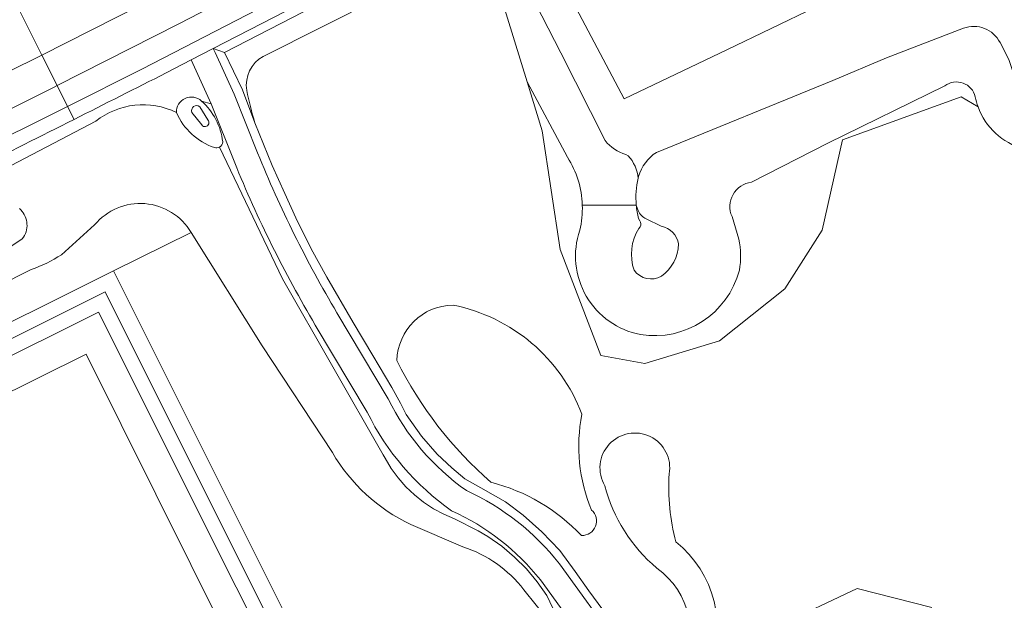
# Model space of a CAD drawing. Header units: metres. Extents: x 197700 to 204338, y 317132 to 325229.
# Tile 252 of 256: x 200660 to 200775, y 318778 to 318846. Entities that reach past the tile are written whole.
import ezdxf

# ---------------------------------------------------------------- set-up
doc = ezdxf.new("R2010")
doc.units = ezdxf.units.M
for name, color, linetype, lineweight in [('B-WE-GR-BEPLANTING_CULTUUR_BOSPLANTSOEN-GV', 90, 'Continuous', 18), ('B-WE-IE-TERREINAFSCHEIDING_KUNSTMATIG_HEKWERK-G', 20, 'IE-TERREINAFSCHEIDING-KUNSTMATIG', 18), ('B-WE-IE-TERREINAFSCHEIDING_KUNSTMATIG_MUUR-G', 90, 'IE-TERREINAFSCHEIDING-KUNSTMATIG-DICHT', 18), ('B-WE-OG-TERREIN_CULTUURSCHEIDING-GV', 7, 'Continuous', 18), ('B-WE-OG-TERREIN_ERF-GV', 7, 'Continuous', 18), ('B-WE-OG-WATER_GREPPEL-GV', 160, 'Continuous', 18), ('B-WE-VH-VERHARDING_ASFALT-GV', 252, 'Continuous', 18), ('B-WE-VH-VERHARDING_HALFVERHARDING-GV', 252, 'Continuous', 18), ('B-WE-VH-VERHARDING_TEGEL-GV', 252, 'Continuous', 18)]:
    doc.layers.add(name, color=color, linetype=linetype, lineweight=lineweight)
doc.linetypes.add('IE-TERREINAFSCHEIDING-KUNSTMATIG', pattern='A,4,[82,NLCS.SHX,S=0.75,R=90,X=0,Y=0],4,-2', length=10)
doc.linetypes.add('IE-TERREINAFSCHEIDING-KUNSTMATIG-DICHT', pattern='A,8,-1,[82,NLCS.SHX,S=0.75,R=90,X=0,Y=0],-1', length=10)

msp = doc.modelspace()

# ---------------------------------------------------------------- linework, layer by layer
at = {"layer": 'B-WE-GR-BEPLANTING_CULTUUR_BOSPLANTSOEN-GV'}
for points in [[(200728.425, 318832.279), (200723.265, 318842.567), (200717.336, 318854.138), (200717.394, 318854.27), (200720.381, 318856.611), (200718.437, 318860.442), (200718.247, 318860.866), (200718.139, 318860.81), (200718.06, 318860.247), (200717.801, 318858.411), (200712.904, 318855.492), (200716.168, 318849.31), (200719.298, 318839.159), (200724.039, 318830.332)], [(200770.397, 318845.448), (200761.381, 318841.97), (200755.12, 318839.319), (200734.45, 318830.905)], [(200776.89, 318838.23), (200775.731, 318841.8), (200774.69, 318843.757)], [(200724.039, 318830.332), (200719.298, 318839.159), (200721.063, 318833.435), (200723.179, 318819.544), (200727.942, 318807.109), (200733.101, 318806.183), (200741.832, 318808.828), (200749.505, 318814.914), (200753.871, 318821.793), (200756.252, 318832.376), (200770.143, 318837.403)], [(200745.578, 318827.402), (200754.536, 318831.984), (200768.233, 318838.708)], [(200768.233, 318838.708), (200754.536, 318831.984), (200745.578, 318827.402)], [(200770.143, 318837.403), (200772.119, 318836.236)], [(200731.139, 318830.519), (200730.85, 318830.662)], [(200732.356, 318828.093), (200732.303, 318827.879)], [(200654.371, 318816.916), (200660.181, 318820.791), (200660.326, 318820.994), (200660.441, 318821.192), (200660.538, 318821.4), (200660.616, 318821.616), (200660.674, 318821.838), (200660.712, 318822.064), (200660.73, 318822.292), (200660.728, 318822.522), (200660.705, 318822.75), (200660.662, 318822.975), (200660.598, 318823.196), (200660.516, 318823.41), (200660.414, 318823.615), (200660.295, 318823.811), (200660.158, 318823.995), (200660.006, 318824.167), (200659.839, 318824.324)], [(200732.088, 318824.73), (200725.769, 318824.73)], [(200725.769, 318824.73), (200732.088, 318824.73)], [(200732.312, 318824.088), (200732.088, 318824.73)], [(200732.088, 318824.73), (200732.312, 318824.088)], [(200732.363, 318823.163), (200732.499, 318822.905)], [(200732.499, 318822.905), (200732.363, 318823.163)], [(200735.018, 318822.252), (200733.26, 318823.131)], [(200733.26, 318823.131), (200735.018, 318822.252)], [(200744.091, 318820.757), (200743.302, 318823.4)], [(200743.302, 318823.4), (200744.091, 318820.757)], [(200732.543, 318822.196), (200732.39, 318822.011)], [(200732.39, 318822.011), (200732.543, 318822.196)], [(200766.703, 318777.608), (200757.972, 318779.856), (200748.712, 318775.491)]]:
    msp.add_lwpolyline(points, dxfattribs=at)
for points in [[(200774.69, 318843.757, 0.378596), (200770.397, 318845.448)], [(200768.233, 318838.708, -0.539253), (200771.793, 318837.416)], [(200771.793, 318837.416, 0.539253), (200768.233, 318838.708)], [(200771.793, 318837.416, 0.038829), (200772.119, 318836.236)], [(200772.119, 318836.236, -0.038829), (200771.793, 318837.416)], [(200772.119, 318836.236, 0.5145858), (200784.481, 318832.776)], [(200730.85, 318830.662, -0.1464459), (200728.425, 318832.279)], [(200734.45, 318830.905, 0.1785509), (200732.356, 318828.093)], [(200725.769, 318824.73, 0.1345521), (200724.039, 318830.332)], [(200724.039, 318830.332, -0.1345521), (200725.769, 318824.73)], [(200732.303, 318827.879, 0.1644842), (200731.139, 318830.519)], [(200732.303, 318827.879, 0.0809261), (200732.088, 318824.73)], [(200732.088, 318824.73, -0.0809261), (200732.303, 318827.879)], [(200743.302, 318823.4, -0.5106958), (200745.578, 318827.402)], [(200745.578, 318827.402, 0.5106958), (200743.302, 318823.4)], [(200725.769, 318824.73, -0.0666161), (200725.47, 318821.795)], [(200725.47, 318821.795, 0.0666161), (200725.769, 318824.73)], [(200732.088, 318824.73, 0.0401981), (200732.363, 318823.163)], [(200732.363, 318823.163, -0.0401981), (200732.088, 318824.73)], [(200733.26, 318823.131, -0.1947488), (200732.312, 318824.088)], [(200732.312, 318824.088, 0.1947488), (200733.26, 318823.131)], [(200732.499, 318822.905, -0.2933789), (200732.543, 318822.196)], [(200732.543, 318822.196, 0.2933789), (200732.499, 318822.905)], [(200725.47, 318821.795, 0.4555057), (200732.573, 318809.574)], [(200732.573, 318809.574, -0.4555057), (200725.47, 318821.795)], [(200732.39, 318822.011, 0.2252556), (200731.827, 318817.097)], [(200731.827, 318817.097, -0.2252556), (200732.39, 318822.011)], [(200737.05, 318820.187, 0.3102246), (200735.018, 318822.252)], [(200735.018, 318822.252, -0.3102246), (200737.05, 318820.187)], [(200744.159, 318817.101, 0.1001053), (200744.091, 318820.757)], [(200744.091, 318820.757, -0.1001053), (200744.159, 318817.101)], [(200735.034, 318816.397, 0.2284252), (200737.05, 318820.187)], [(200737.05, 318820.187, -0.2284252), (200735.034, 318816.397)], [(200731.827, 318817.097, 0.3779528), (200735.034, 318816.397)], [(200735.034, 318816.397, -0.3779528), (200731.827, 318817.097)], [(200732.573, 318809.574, 0.3852281), (200744.159, 318817.101)], [(200744.159, 318817.101, -0.3852281), (200732.573, 318809.574)], [(200710.627, 318813.029, 0.400723), (200704.041, 318806.536)], [(200725.726, 318800.236, 0.2579388), (200710.627, 318813.029)], [(200704.041, 318806.536, 0.0977081), (200715.071, 318792.278)], [(200726.858, 318789.032, -0.1515213), (200725.726, 318800.236)], [(200715.071, 318792.278, -0.1412986), (200725.672, 318786.056)], [(200725.672, 318786.056, 0.7032222), (200726.858, 318789.032)]]:
    msp.add_lwpolyline(points, format="xyb", dxfattribs=at)
at = {"layer": 'B-WE-IE-TERREINAFSCHEIDING_KUNSTMATIG_HEKWERK-G'}
msp.add_lwpolyline([(200721.547, 318854.448), (200730.674, 318837.159), (200742.712, 318842.916), (200753.078, 318847.922)], dxfattribs=at)
at = {"layer": 'B-WE-IE-TERREINAFSCHEIDING_KUNSTMATIG_MUUR-G'}
msp.add_lwpolyline([(200453.13, 318656.162), (200494.1, 318666.275), (200494.488, 318664.811), (200500.416, 318666.233), (200499.964, 318667.718), (200514.334, 318671.281), (200514.735, 318669.814), (200520.618, 318671.27), (200520.237, 318672.742), (200561.139, 318682.882), (200543.393, 318754.312), (200571.821, 318761.37), (200603.831, 318697.32), (200703.668, 318747.003), (200669.894, 318814.585), (200571.574, 318765.494), (200570.614, 318766.886)], dxfattribs=at)
at = {"layer": 'B-WE-OG-TERREIN_CULTUURSCHEIDING-GV'}
for points in [[(200683.86, 318842.613), (200718.06, 318860.247), (200718.139, 318860.81), (200717.871, 318861.275), (200682.553, 318843.065)], [(200572.441, 318764.036), (200604.631, 318699.587), (200701.349, 318747.797), (200669.093, 318812.204)], [(200577.658, 318762.645), (200606.395, 318705.015), (200696.279, 318749.78), (200667.673, 318807.278)], [(200577.658, 318762.645), (200667.673, 318807.278), (200696.279, 318749.78), (200606.395, 318705.015)]]:
    msp.add_lwpolyline(points, close=True, dxfattribs=at)
for points in [[(200688.384, 318842.15), (200702.12, 318849.062), (200712.904, 318855.492), (200717.801, 318858.411), (200718.06, 318860.247), (200683.86, 318842.613)], [(200721.547, 318854.448), (200721.171, 318855.161), (200720.381, 318856.611), (200717.394, 318854.27), (200717.336, 318854.138), (200723.265, 318842.567), (200728.425, 318832.279)], [(200775.326, 318856.476), (200772.313, 318855.259), (200766.5, 318852.875), (200759.069, 318850.135), (200753.259, 318847.936), (200753.078, 318847.922), (200742.712, 318842.916), (200730.674, 318837.159), (200721.547, 318854.448)], [(200772.119, 318836.236), (200770.143, 318837.403), (200756.252, 318832.376), (200753.871, 318821.793), (200749.505, 318814.914), (200741.832, 318808.828), (200733.101, 318806.183), (200727.942, 318807.109), (200723.179, 318819.544), (200721.063, 318833.435), (200719.298, 318839.159), (200716.168, 318849.31), (200712.904, 318855.492), (200702.12, 318849.062), (200688.384, 318842.15)], [(200734.45, 318830.905), (200755.12, 318839.319), (200761.381, 318841.97), (200770.397, 318845.448)], [(200774.69, 318843.757), (200775.731, 318841.8), (200776.89, 318838.23)], [(200728.182, 318777.357), (200726.55, 318779.582), (200724.917, 318781.841), (200723.145, 318784.308), (200721.025, 318786.463), (200718.843, 318788.432), (200716.758, 318789.996), (200713.875, 318791.629), (200711.998, 318792.672), (200710.47, 318793.958), (200708.767, 318795.557), (200706.926, 318797.677), (200705.154, 318800.214), (200704.463, 318801.553), (200703.456, 318803.395), (200701.232, 318807.114), (200698.939, 318810.972), (200695.847, 318816.289), (200694.007, 318819.613), (200692.2, 318823.262), (200690.915, 318826.078), (200689.455, 318829.379), (200687.412, 318834.37), (200687.406, 318834.384), (200685.963, 318838.225), (200683.86, 318842.613), (200682.553, 318843.065), (200682.772, 318842.585), (200684.995, 318837.737), (200687.738, 318830.836)], [(200683.86, 318842.613), (200685.963, 318838.225), (200687.406, 318834.384), (200687.412, 318834.37)], [(200681.17, 318836.916), (200682.314, 318836.59), (200679.96, 318841.728), (200677.037, 318840.221)], [(200685.053, 318829.697), (200682.314, 318836.59), (200681.17, 318836.916)], [(200680.038, 318835.59), (200681.201, 318834.113)], [(200681.201, 318834.113), (200680.038, 318835.59)], [(200681.9, 318834.707), (200680.956, 318836.248)], [(200680.956, 318836.248), (200681.9, 318834.707)], [(200668.794, 318834.556), (200646.455, 318822.883), (200615.621, 318806.832), (200592.958, 318796.165)], [(200592.958, 318796.165), (200615.621, 318806.832), (200646.455, 318822.883), (200668.794, 318834.556)], [(200687.412, 318834.37), (200689.455, 318829.379), (200690.915, 318826.078), (200692.2, 318823.262), (200694.007, 318819.613), (200695.847, 318816.289), (200698.939, 318810.972), (200701.232, 318807.114), (200703.456, 318803.395), (200704.463, 318801.553), (200705.154, 318800.214), (200706.926, 318797.677), (200708.767, 318795.557), (200710.47, 318793.958), (200711.998, 318792.672), (200713.875, 318791.629), (200716.758, 318789.996), (200718.843, 318788.432), (200721.025, 318786.463), (200723.145, 318784.308), (200724.917, 318781.841), (200726.55, 318779.582), (200728.182, 318777.357)], [(200683.263, 318831.53), (200690.667, 318816.097), (200702.461, 318795.51), (200702.678, 318795.093), (200703.385, 318793.91), (200704.196, 318792.795), (200705.103, 318791.757), (200706.099, 318790.805), (200707.176, 318789.945), (200708.326, 318789.184), (200709.539, 318788.53), (200710.806, 318787.986), (200713.586, 318786.581), (200714.72, 318785.913), (200716.334, 318784.792), (200717.842, 318783.531), (200719.231, 318782.141), (200720.49, 318780.632), (200721.61, 318779.016), (200724.685, 318772.492), (200727.581, 318771.566), (200720.858, 318780.841)], [(200718.908, 318779.701), (200724.685, 318772.492), (200721.61, 318779.016), (200720.49, 318780.632), (200719.231, 318782.141), (200717.842, 318783.531), (200716.334, 318784.792), (200714.72, 318785.913), (200713.586, 318786.581), (200710.806, 318787.986), (200709.539, 318788.53), (200708.326, 318789.184), (200707.176, 318789.945), (200706.099, 318790.805), (200705.103, 318791.757), (200704.196, 318792.795), (200703.385, 318793.91), (200702.678, 318795.093), (200702.461, 318795.51), (200690.667, 318816.097), (200683.263, 318831.53)], [(200730.85, 318830.662), (200731.139, 318830.519)], [(200732.303, 318827.879), (200732.356, 318828.093)], [(200659.839, 318824.324), (200660.006, 318824.167), (200660.158, 318823.995), (200660.295, 318823.811), (200660.414, 318823.615), (200660.516, 318823.41), (200660.598, 318823.196), (200660.662, 318822.975), (200660.705, 318822.75), (200660.728, 318822.522), (200660.73, 318822.292), (200660.712, 318822.064), (200660.674, 318821.838), (200660.616, 318821.616), (200660.538, 318821.4), (200660.441, 318821.192), (200660.326, 318820.994), (200660.181, 318820.791), (200654.371, 318816.916)], [(200668.653, 318822.425), (200664.781, 318818.919)], [(200664.781, 318818.919), (200668.653, 318822.425)], [(200429.44, 318673.096), (200442.506, 318677.98), (200431.99, 318720.627), (200429.635, 318729.957), (200486.313, 318743.939), (200561.384, 318762.46), (200570.525, 318767.015), (200670.871, 318817.025), (200679.964, 318821.514)], [(200696.497, 318795.751), (200688.274, 318808.256), (200679.964, 318821.514), (200670.871, 318817.025), (200706.357, 318746.086), (200602.888, 318694.67), (200582.719, 318735.021), (200553.452, 318722.042), (200563.553, 318681.324), (200448.798, 318652.81)], [(200679.964, 318821.514), (200688.274, 318808.256), (200696.497, 318795.751)], [(200661.206, 318817.186), (200653.311, 318813.222)], [(200653.311, 318813.222), (200661.206, 318817.186)], [(200697.027, 318812.132), (200703.044, 318802.04)], [(200700.582, 318800.477), (200694.495, 318810.687)], [(200711.781, 318784.714), (200705.673, 318787.339)], [(200705.673, 318787.339), (200711.781, 318784.714)], [(200723.077, 318782.747), (200729.939, 318773.28), (200741.483, 318757.428), (200763.04, 318759.864)], [(200731.221, 318764.687), (200728.702, 318768.1), (200726.06, 318771.16), (200724.685, 318772.492), (200718.908, 318779.701)], [(200748.712, 318775.491), (200757.972, 318779.856), (200766.703, 318777.608)]]:
    msp.add_lwpolyline(points, dxfattribs=at)
for points in [[(200770.397, 318845.448, -0.378596), (200774.69, 318843.757)], [(200686.463, 318838.167, -0.3106087), (200688.384, 318842.15)], [(200688.384, 318842.15, 0.3106087), (200686.463, 318838.167)], [(200677.037, 318840.221, -0.0006642), (200666.241, 318834.768)], [(200687.412, 318834.37, -0.0141909), (200686.463, 318838.167)], [(200686.463, 318838.167, 0.0141909), (200687.412, 318834.37)], [(200681.17, 318836.916, 0.6694785), (200678.222, 318835.568)], [(200678.222, 318835.568, -0.6694785), (200681.17, 318836.916)], [(200681.17, 318836.916, -0.1842064), (200683.647, 318832.153)], [(200683.647, 318832.153, 0.1842064), (200681.17, 318836.916)], [(200678.222, 318835.568, 0.2906675), (200668.794, 318834.556)], [(200668.794, 318834.556, -0.2906675), (200678.222, 318835.568)], [(200682.68, 318831.474, -0.2081595), (200678.222, 318835.568)], [(200678.222, 318835.568, 0.2081595), (200682.68, 318831.474)], [(200680.956, 318836.248, 0.7715116), (200680.038, 318835.59)], [(200680.038, 318835.59, -0.7715116), (200680.956, 318836.248)], [(200784.481, 318832.776, -0.5145858), (200772.119, 318836.236)], [(200666.241, 318834.768, -0.001422), (200642.892, 318823.098)], [(200681.201, 318834.113, 1.1020434), (200681.9, 318834.707)], [(200681.9, 318834.707, -1.1020434), (200681.201, 318834.113)], [(200683.647, 318832.153, -0.2631814), (200683.263, 318831.53)], [(200683.263, 318831.53, 0.2631814), (200683.647, 318832.153)], [(200728.425, 318832.279, 0.1464459), (200730.85, 318830.662)], [(200683.263, 318831.53, -0.2057461), (200682.68, 318831.474)], [(200682.68, 318831.474, 0.2057461), (200683.263, 318831.53)], [(200687.738, 318830.836, 0.037604), (200697.027, 318812.132)], [(200732.356, 318828.093, -0.1785509), (200734.45, 318830.905)], [(200694.495, 318810.687, -0.0375459), (200685.053, 318829.697)], [(200731.139, 318830.519, -0.1644842), (200732.303, 318827.879)], [(200679.964, 318821.514, 0.5187019), (200668.653, 318822.425)], [(200668.653, 318822.425, -0.5187019), (200679.964, 318821.514)], [(200664.781, 318818.919, -0.0561759), (200661.206, 318817.186)], [(200661.206, 318817.186, 0.0561759), (200664.781, 318818.919)], [(200704.041, 318806.536, -0.400723), (200710.627, 318813.029)], [(200710.627, 318813.029, -0.2579388), (200725.726, 318800.236)], [(200715.071, 318792.278, -0.0977081), (200704.041, 318806.536)], [(200703.044, 318802.04, 0.1266215), (200712.197, 318791.307)], [(200710.466, 318788.946, -0.1265953), (200700.582, 318800.477)], [(200725.726, 318800.236, 0.1515213), (200726.858, 318789.032)], [(200728.412, 318791.867, -1.4378663), (200735.947, 318793.263)], [(200705.673, 318787.339, -0.1495332), (200696.497, 318795.751)], [(200696.497, 318795.751, 0.1495332), (200705.673, 318787.339)], [(200735.947, 318793.263, 0.080678), (200736.715, 318785.303)], [(200725.672, 318786.056, 0.1412986), (200715.071, 318792.278)], [(200734.476, 318782.234, -0.1537011), (200728.412, 318791.867)], [(200712.197, 318791.307, -0.1198556), (200723.077, 318782.747)], [(200720.858, 318780.841, 0.1198499), (200710.466, 318788.946)], [(200726.858, 318789.032, -0.7032222), (200725.672, 318786.056)], [(200718.908, 318779.701, 0.1530541), (200711.781, 318784.714)], [(200711.781, 318784.714, -0.1530541), (200718.908, 318779.701)], [(200736.715, 318785.303, -0.3369024), (200740.553, 318770.082)], [(200737.134, 318769.873, 0.389039), (200734.476, 318782.234)]]:
    msp.add_lwpolyline(points, format="xyb", dxfattribs=at)
at = {"layer": 'B-WE-OG-TERREIN_ERF-GV'}
msp.add_lwpolyline([(200812.197, 318909.292), (200718.247, 318860.866), (200718.437, 318860.442), (200720.381, 318856.611), (200721.171, 318855.161), (200721.547, 318854.448), (200730.674, 318837.159), (200742.712, 318842.916), (200753.078, 318847.922), (200753.259, 318847.936), (200759.069, 318850.135), (200766.5, 318852.875), (200772.313, 318855.259), (200775.326, 318856.476)], dxfattribs=at)
at = {"layer": 'B-WE-OG-WATER_GREPPEL-GV'}
for points in [[(200735.947, 318793.263, 1.4378663), (200728.412, 318791.867)], [(200736.715, 318785.303, -0.080678), (200735.947, 318793.263)], [(200728.412, 318791.867, 0.1537011), (200734.476, 318782.234)], [(200740.553, 318770.082, 0.3369024), (200736.715, 318785.303)], [(200734.476, 318782.234, -0.389039), (200737.134, 318769.873)]]:
    msp.add_lwpolyline(points, format="xyb", dxfattribs=at)
at = {"layer": 'B-WE-VH-VERHARDING_ASFALT-GV'}
for points in [[(200669.387, 318852.405), (200659.827, 318847.583), (200662.471, 318842.299), (200709.163, 318865.98), (200757.882, 318891.623), (200807.77, 318917.318), (200805.754, 318920.974)], [(200656.589, 318843.667), (200591.411, 318811.396), (200578.779, 318805.559), (200566.021, 318800.007), (200556.17, 318796.022), (200536.911, 318788.568), (200523.819, 318783.867), (200515.399, 318781.211), (200498.899, 318776.744), (200497.797, 318776.572), (200496.681, 318776.593), (200483.771, 318771.987), (200480.913, 318771.044), (200480.807, 318771.012), (200480.497, 318770.844), (200479.761, 318770.635), (200480.194, 318767.154), (200504.265, 318773.609), (200524.814, 318780.045), (200554.834, 318791.259), (200586.848, 318804.788), (200634.038, 318828.237), (200662.471, 318842.299), (200659.827, 318847.583)], [(200682.553, 318843.065), (200679.96, 318841.728), (200682.314, 318836.59), (200685.053, 318829.697)], [(200687.738, 318830.836), (200684.995, 318837.737), (200682.772, 318842.585), (200682.553, 318843.065)], [(200703.044, 318802.04), (200697.027, 318812.132)], [(200694.495, 318810.687), (200700.582, 318800.477)], [(200720.858, 318780.841), (200727.581, 318771.566), (200738.549, 318756.506), (200741.483, 318757.428), (200729.939, 318773.28), (200723.077, 318782.747)]]:
    msp.add_lwpolyline(points, dxfattribs=at)
for points in [[(200809.787, 318913.663), (200807.77, 318917.318), (200757.882, 318891.623), (200709.163, 318865.98), (200662.471, 318842.299), (200664.261, 318838.723), (200678.517, 318845.96)], [(200662.471, 318842.299), (200634.038, 318828.237), (200586.848, 318804.788), (200554.834, 318791.259), (200524.814, 318780.045), (200504.265, 318773.609), (200480.194, 318767.154), (200480.629, 318763.667), (200484.997, 318764.691), (200489.337, 318765.829), (200514.221, 318772.718), (200519.956, 318774.368), (200525.631, 318776.217), (200539.43, 318781.132), (200553.11, 318786.376), (200567.144, 318791.987), (200581.03, 318797.96), (200589.848, 318801.958), (200598.565, 318806.174), (200649.249, 318831.255), (200663.913, 318838.546), (200664.261, 318838.723)]]:
    msp.add_lwpolyline(points, close=True, dxfattribs=at)
for points in [[(200697.027, 318812.132, -0.037604), (200687.738, 318830.836)], [(200685.053, 318829.697, 0.0375459), (200694.495, 318810.687)], [(200712.197, 318791.307, -0.1266215), (200703.044, 318802.04)], [(200700.582, 318800.477, 0.1265953), (200710.466, 318788.946)], [(200723.077, 318782.747, 0.1198556), (200712.197, 318791.307)], [(200710.466, 318788.946, -0.1198499), (200720.858, 318780.841)]]:
    msp.add_lwpolyline(points, format="xyb", dxfattribs=at)
at = {"layer": 'B-WE-VH-VERHARDING_HALFVERHARDING-GV'}
for points in [[(200442.506, 318677.98), (200443.709, 318673.798), (200443.674, 318673.408), (200448.798, 318652.81), (200563.553, 318681.324), (200553.452, 318722.042), (200582.719, 318735.021), (200602.888, 318694.67), (200706.357, 318746.086), (200670.871, 318817.025), (200570.525, 318767.015), (200561.384, 318762.46), (200486.313, 318743.939), (200429.635, 318729.957), (200431.99, 318720.627)], [(200572.441, 318764.036), (200669.093, 318812.204), (200701.349, 318747.797), (200604.631, 318699.587)]]:
    msp.add_lwpolyline(points, close=True, dxfattribs=at)
at = {"layer": 'B-WE-VH-VERHARDING_TEGEL-GV'}
msp.add_lwpolyline([(200664.261, 318838.723), (200665.48, 318836.288), (200674.185, 318840.664), (200686.514, 318847.016), (200811.128, 318911.23), (200809.787, 318913.663), (200678.517, 318845.96)], close=True, dxfattribs=at)
for points in [[(200679.96, 318841.728), (200682.553, 318843.065), (200717.871, 318861.275), (200718.139, 318860.81), (200718.247, 318860.866), (200812.197, 318909.292), (200811.128, 318911.23), (200686.514, 318847.016), (200674.185, 318840.664), (200665.48, 318836.288), (200666.241, 318834.768)], [(200677.037, 318840.221), (200679.96, 318841.728)], [(200583.101, 318795.905), (200589.239, 318798.665), (200595.324, 318801.541), (200661.794, 318834.435), (200665.48, 318836.288), (200664.261, 318838.723), (200663.913, 318838.546), (200649.249, 318831.255), (200598.565, 318806.174), (200589.848, 318801.958), (200581.03, 318797.96), (200567.144, 318791.987), (200553.11, 318786.376), (200539.43, 318781.132), (200525.631, 318776.217), (200519.956, 318774.368), (200514.221, 318772.718), (200489.337, 318765.829), (200484.997, 318764.691), (200480.629, 318763.667)], [(200666.241, 318834.768), (200665.48, 318836.288), (200661.794, 318834.435), (200595.324, 318801.541), (200589.239, 318798.665), (200583.101, 318795.905)]]:
    msp.add_lwpolyline(points, dxfattribs=at)
for points in [[(200666.241, 318834.768, 0.0006642), (200677.037, 318840.221)], [(200642.892, 318823.098, 0.001422), (200666.241, 318834.768)]]:
    msp.add_lwpolyline(points, format="xyb", dxfattribs=at)

doc.saveas('drawing.dxf')
